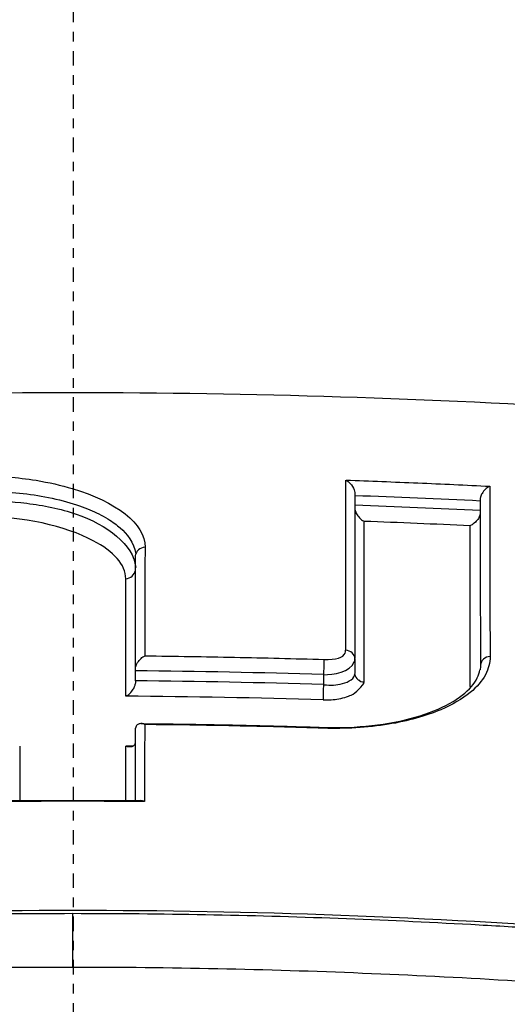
# Model space of a CAD drawing. Header units: millimetres. Extents: x 0 to 4378, y 0 to 2376.
# Tile 130 of 256: x 831 to 836, y 2197 to 2207. Entities that reach past the tile are written whole.
import ezdxf

# ---------------------------------------------------------------- set-up
doc = ezdxf.new("R2010")
doc.units = ezdxf.units.MM
doc.header["$LTSCALE"] = 0.2
doc.linetypes.add('CENTER2', pattern=[1.125, 0.75, -0.125, 0.125, -0.125])
doc.layers.add('02_Center Line', color=1, linetype='CENTER2')

# ---------------------------------------------------------------- blocks, each defined once
blk = doc.blocks.new('A$C6f7b2573')
for p, q in [((2.922, 44.517), (2.922, 42.795)), ((0.643, 42.691), (0.643, 43.86)), ((2.923, 42.788), (2.923, 42.634)), ((0.542, 42.639), (0.542, 42.639)), ((0.643, 42.662), (0.643, 42.687)), ((0.643, 42.558), (0.643, 42.662)), ((2.596, 42.623), (2.596, 42.519)), ((2.596, 42.58), (2.596, 42.58)), ((2.877, 42.566), (2.876, 42.566)), ((3.018, 42.558), (3.017, 42.558)), ((0.643, 41.313), (0.643, 42.066)), ((-0.009, 39.583), (-0.009, 40.138))]:
    blk.add_line(p, q)
for radius, start, end in [(59, 311.98884, 228.01116), (57.092, 313.6982, 226.3018)]:
    blk.add_arc((-0.005, 0), radius, start, end)
for centre, major_axis, ratio, start_param, end_param in [((2.845, -29.04), (-0.019, 81.059), 0.000071, 0.429809, 0.479507), ((34.11, -331.573), (27.998, -453.739), 0.042968, 3.732511, 3.732522), ((-0.034, -29.675), (79.978, 0.002), 0.927869, 1.517511, 1.533804), ((-5.495, -265.024), (385.615, -24.916), 0.800803, 1.59732, 1.600692), ((2.926, -26.809), (0.083, 78.134), 0.000508, 5.804634, 5.85336), ((-0.006, -28.143), (78.107, 0.006), 0.927115, 1.517906, 1.531996), ((4.005, -26.811), (-0.102, -78.086), 0.000661, 2.662929, 2.711737), ((0.757, 43.845), (-0.118, 0), 0.900077, 4.84521, 6.133765), ((0.529, 43.724), (0.115, 0), 0.900526, 4.825771, 6.100187), ((0.522, -26.806), (-0.018, -78.187), 0.000105, 2.657599, 2.692332), ((2.822, 42.788), (0.1, 0), 0.887113, 0.00211, 1.536682), ((-0.013, -27.418), (75.524, 0.001), 0.927961, 1.53623, 1.562104), ((-0.012, -27.27), (75.291, 0), 0.927483, 1.536143, 1.562098), ((0.643, 42.492), (0, 0.119), 0.001698, 0.979311, 1.210472), ((4.11, 42.597), (-0.115, 0), 0.88648, 1.644562, 1.732004), ((-0.004, -29.822), (77.764, 0.035), 0.928745, 1.536992, 1.563356), ((2.594, 41.962), (0.004, 0.113), 0.013147, 5.901576, 6.283205), ((2.594, 41.962), (0.004, 0.113), 0.013147, 0.000019, 0.005658), ((0.085, -26.805), (-0.563, 78.186), 0.00399, 0.49808, 0.513032), ((-0.095, -26.805), (-0.557, -78.187), 0.003947, 2.62856, 2.643513), ((-0.005, -30.286), (-77.615, -0.004), 0.929829, 4.704307, 4.705231)]:
    blk.add_ellipse(centre, major_axis=major_axis, ratio=ratio, start_param=start_param, end_param=end_param)
for points, knots in [([(21.008, 49.09), (21.266, 49.004), (21.518, 48.915), (22.008, 48.736), (22.246, 48.645), (22.942, 48.366), (23.38, 48.175), (24.61, 47.586), (25.32, 47.174), (26.302, 46.463), (26.642, 46.172), (27.088, 45.706), (27.233, 45.534), (27.503, 45.164), (27.621, 44.965), (27.767, 44.651), (27.812, 44.537), (27.868, 44.365), (27.885, 44.306), (27.931, 44.122), (27.953, 43.996), (27.979, 43.735), (27.981, 43.598), (27.965, 43.322), (27.944, 43.183), (27.883, 42.906), (27.841, 42.767), (27.575, 42.068), (27.18, 41.52), (26.546, 40.926), (26.474, 40.861), (26.1, 40.538), (25.759, 40.284), (24.615, 39.536), (23.689, 39.06), (22.354, 38.508), (22.084, 38.401), (21.668, 38.246), (21.529, 38.195), (21.095, 38.041), (20.79, 37.938), (20.35, 37.796), (20.207, 37.751), (17.799, 37.01), (15.142, 36.442), (11.857, 35.982), (11.489, 35.933), (10.466, 35.806), (9.804, 35.734), (8.131, 35.572), (7.108, 35.493), (5.032, 35.37), (3.986, 35.326), (2.926, 35.294)], [0.000085, 0.000085, 0.000085, 0.000085, 0.1171, 0.1171, 0.234309, 0.234309, 0.468738, 0.468738, 0.937843, 0.937843, 1.250867, 1.250867, 1.430818, 1.430818, 1.647159, 1.647159, 1.768636, 1.768636, 1.831298, 1.831298, 1.965652, 1.965652, 2.108441, 2.108441, 2.254297, 2.254297, 2.39965, 2.39965, 2.991052, 2.991052, 3.063737, 3.063737, 3.354326, 3.354326, 3.938967, 3.938967, 4.081385, 4.081385, 4.151443, 4.151443, 4.294438, 4.294438, 4.363906, 4.363906, 5.442802, 5.442802, 5.577409, 5.577409, 5.813343, 5.813343, 6.168091, 6.168091, 6.521661, 6.521661, 6.521661, 6.521661]), ([(-0.015, 35.802), (-1.026, 35.802), (-2.043, 35.817), (-4.21, 35.884), (-5.398, 35.943), (-7.829, 36.116), (-9.076, 36.235), (-13.094, 36.725), (-15.685, 37.218), (-20.483, 38.537), (-22.555, 39.384), (-25.539, 41.289), (-26.414, 42.337), (-26.719, 43.895), (-26.67, 44.387), (-26.166, 45.606), (-25.525, 46.321), (-23.38, 47.839), (-21.947, 48.462), (-20.751, 48.912)], [0, 0, 0, 0, 0.303446, 0.303446, 0.671478, 0.671478, 1.071867, 1.071867, 2.000494, 2.000494, 3.044687, 3.044687, 4.094781, 4.094781, 4.588026, 4.588026, 5.331255, 5.331255, 6.239245, 6.239245, 6.239245, 6.239245]), ([(20.74, 48.911), (21.932, 48.463), (23.36, 47.842), (25.501, 46.331), (26.144, 45.618), (26.653, 44.403), (26.705, 43.913), (26.412, 42.357), (25.546, 41.309), (22.578, 39.402), (20.513, 38.554), (15.724, 37.23), (13.133, 36.734), (9.107, 36.24), (7.853, 36.119), (5.419, 35.945), (4.237, 35.886), (2.055, 35.818), (1.017, 35.802), (-0.015, 35.802)], [0.000012, 0.000012, 0.000012, 0.000012, 0.573445, 0.573445, 1.042964, 1.042964, 1.354643, 1.354643, 2.020603, 2.020603, 2.682931, 2.682931, 3.272812, 3.272812, 3.528366, 3.528366, 3.761032, 3.761032, 3.957509, 3.957509, 3.957509, 3.957509]), ([(-5.57, 45.379), (-3.718, 45.498), (-1.865, 45.558), (1.848, 45.558), (3.701, 45.499), (5.552, 45.381)], [-1.113549, -1.113549, -1.113549, -1.113549, -0.556808, -0.556808, -0.000068, -0.000068, -0.000068, -0.000068]), ([(-0.987, 44.689), (-0.782, 44.691), (-0.58, 44.675), (-0.39, 44.644), (-0.257, 44.622), (-0.13, 44.593), (-0.013, 44.558), (0.442, 44.422), (0.744, 44.193), (0.744, 43.95)], [0, 0, 0, 0, 0.225451, 0.225451, 0.225451, 0.383607, 0.383607, 0.383607, 1, 1, 1, 1]), ([(2.83, 44.646), (3.079, 44.637), (3.328, 44.627), (3.827, 44.607), (4.076, 44.595), (4.325, 44.582)], [0.0004376, 0.0004376, 0.0004376, 0.0004376, 0.0753404, 0.0753404, 0.1502061, 0.1502061, 0.1502061, 0.1502061]), ([(4.325, 44.582), (4.322, 44.581), (4.319, 44.58), (4.305, 44.572), (4.291, 44.563), (4.264, 44.537), (4.252, 44.523), (4.236, 44.496), (4.231, 44.483), (4.226, 44.466), (4.225, 44.462), (4.224, 44.458)], [0.00200384, 0.00200384, 0.00200384, 0.00200384, 0.0030404, 0.0030404, 0.00638759, 0.00638759, 0.00955877, 0.00955877, 0.01192433, 0.01192433, 0.01270961, 0.01270961, 0.01270961, 0.01270961]), ([(4.325, 44.582), (4.325, 44.303), (4.325, 44.016), (4.325, 43.426), (4.325, 43.123), (4.327, 42.813)], [0.0005591, 0.0005591, 0.0005591, 0.0005591, 0.2015119, 0.2015119, 0.4030027, 0.4030027, 0.4030027, 0.4030027]), ([(-0.985, 44.523), (-0.783, 44.53), (-0.572, 44.518), (-0.373, 44.487), (-0.173, 44.456), (0.046, 44.391), (0.169, 44.338), (0.231, 44.312), (0.294, 44.281), (0.355, 44.244), (0.415, 44.207), (0.448, 44.181), (0.484, 44.149), (0.553, 44.088), (0.631, 44), (0.646, 43.88)], [0, 0, 0, 0, 0.25, 0.25, 0.25, 0.5, 0.5, 0.5, 0.625, 0.625, 0.625, 0.75, 0.75, 0.75, 0.9873988, 0.9873988, 0.9873988, 0.9873988]), ([(-0.985, 44.429), (-0.775, 44.432), (-0.655, 44.425), (-0.485, 44.405), (-0.314, 44.384), (-0.138, 44.349), (0.027, 44.293), (0.346, 44.183), (0.623, 43.974), (0.645, 43.739)], [0, 0, 0, 0, 0.25, 0.25, 0.25, 0.5, 0.5, 0.5, 0.9830305, 0.9830305, 0.9830305, 0.9830305]), ([(2.922, 44.342), (2.923, 44.341), (2.923, 44.341), (2.925, 44.329), (2.929, 44.317), (2.94, 44.292), (2.949, 44.279), (2.973, 44.248), (2.99, 44.235), (3.008, 44.224), (3.014, 44.221), (3.018, 44.218)], [0.012851, 0.012851, 0.012851, 0.012851, 0.01292631, 0.01292631, 0.01495616, 0.01495616, 0.01764233, 0.01764233, 0.0220419, 0.0220419, 0.02410996, 0.02410996, 0.02410996, 0.02410996]), ([(4.224, 44.3), (4.223, 44.294), (4.222, 44.288), (4.216, 44.27), (4.211, 44.258), (4.196, 44.233), (4.185, 44.221), (4.158, 44.194), (4.142, 44.183), (4.126, 44.176), (4.122, 44.174), (4.119, 44.17)], [0.01747305, 0.01747305, 0.01747305, 0.01747305, 0.01890314, 0.01890314, 0.02172223, 0.02172223, 0.02549102, 0.02549102, 0.03093815, 0.03093815, 0.03269983, 0.03269983, 0.03269983, 0.03269983]), ([(0.744, 43.95), (0.739, 43.768), (0.739, 43.582), (0.739, 43.206), (0.739, 43.014), (0.741, 42.819)], [0.0000473, 0.0000473, 0.0000473, 0.0000473, 0.1257255, 0.1257255, 0.2514933, 0.2514933, 0.2514933, 0.2514933]), ([(0.643, 42.687), (0.643, 42.691), (0.643, 42.696), (0.647, 42.712), (0.652, 42.725), (0.667, 42.752), (0.678, 42.767), (0.704, 42.796), (0.718, 42.806), (0.733, 42.815), (0.738, 42.818), (0.741, 42.819)], [-0.01277486, -0.01277486, -0.01277486, -0.01277486, -0.01199353, -0.01199353, -0.00961863, -0.00961863, -0.00646466, -0.00646466, -0.00304228, -0.00304228, -0.00166631, -0.00166631, -0.00166631, -0.00166631]), ([(0.741, 42.819), (1.053, 42.815), (1.363, 42.811), (1.982, 42.798), (2.291, 42.79), (2.601, 42.782)], [0, 0, 0, 0, 0.0929768, 0.0929768, 0.1858807, 0.1858807, 0.1858807, 0.1858807]), ([(4.327, 42.813), (4.328, 42.748), (4.311, 42.684), (4.243, 42.557), (4.19, 42.496), (4.039, 42.371), (3.936, 42.311), (3.658, 42.192), (3.473, 42.14), (3.161, 42.09), (3.048, 42.077), (2.822, 42.064), (2.71, 42.063), (2.598, 42.066)], [0.0000406, 0.0000406, 0.0000406, 0.0000406, 0.0421425, 0.0421425, 0.0860605, 0.0860605, 0.137567, 0.137567, 0.2037103, 0.2037103, 0.2390992, 0.2390992, 0.2727536, 0.2727536, 0.2727536, 0.2727536]), ([(2.601, 42.782), (2.728, 42.778), (2.802, 42.8), (2.821, 42.848), (2.824, 42.857), (2.826, 42.867), (2.826, 42.877)], [0, 0, 0, 0, 0.8494034, 0.8494034, 0.8494034, 0.9999987, 0.9999987, 0.9999987, 0.9999987]), ([(2.596, 42.623), (2.699, 42.619), (2.877, 42.651), (2.916, 42.756), (2.92, 42.767), (2.922, 42.777), (2.922, 42.788)], [0.0000128, 0.0000128, 0.0000128, 0.0000128, 0.9113732, 0.9113732, 0.9113732, 0.9999984, 0.9999984, 0.9999984, 0.9999984]), ([(2.596, 42.518), (2.68, 42.512), (2.726, 42.513), (2.794, 42.53), (2.861, 42.547), (2.923, 42.587), (2.921, 42.633)], [0, 0, 0, 0, 0.5, 0.5, 0.5, 1, 1, 1, 1]), ([(2.598, 42.075), (2.767, 42.069), (2.937, 42.076), (3.259, 42.112), (3.412, 42.141), (3.686, 42.22), (3.807, 42.269), (4.005, 42.379), (4.081, 42.439), (4.184, 42.56), (4.211, 42.619), (4.219, 42.675)], [1.572011, 1.572011, 1.572011, 1.572011, 1.872562, 1.872562, 2.173151, 2.173151, 2.473741, 2.473741, 2.774331, 2.774331, 3.07492, 3.07492, 3.07492, 3.07492]), ([(0.542, 42.4), (0.543, 42.401), (0.545, 42.401), (0.551, 42.404), (0.556, 42.407), (0.576, 42.42), (0.592, 42.434), (0.616, 42.464), (0.624, 42.477), (0.635, 42.502), (0.639, 42.513), (0.642, 42.526), (0.643, 42.529), (0.643, 42.531)], [-0.02582287, -0.02582287, -0.02582287, -0.02582287, -0.02526609, -0.02526609, -0.02354169, -0.02354169, -0.0194785, -0.0194785, -0.01692424, -0.01692424, -0.01491154, -0.01491154, -0.01445712, -0.01445712, -0.01445712, -0.01445712]), ([(2.592, 42.361), (2.648, 42.359), (2.704, 42.363), (2.755, 42.372), (2.806, 42.381), (2.876, 42.406), (2.89, 42.413), (2.917, 42.426), (3.018, 42.515), (3.018, 42.547)], [0, 0, 0, 0, 0.25, 0.25, 0.25, 0.5, 0.5, 0.5, 1, 1, 1, 1]), ([(0.741, 42.104), (0.739, 42.105), (0.738, 42.105), (0.737, 42.106), (0.732, 42.109), (0.723, 42.112), (0.704, 42.115), (0.695, 42.115), (0.677, 42.111), (0.668, 42.107), (0.656, 42.097), (0.653, 42.094), (0.651, 42.089)], [-0.000536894, -0.000536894, -0.000536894, -0.000536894, 0, 0, 0, 0.002732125, 0.002732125, 0.004950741, 0.004950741, 0.0077389, 0.0077389, 0.009021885, 0.009021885, 0.009021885, 0.009021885]), ([(0.701, 42.114), (0.828, 42.113), (0.954, 42.112), (1.207, 42.108), (1.333, 42.106), (1.586, 42.102), (1.713, 42.099), (1.966, 42.093), (2.092, 42.09), (2.345, 42.083), (2.472, 42.079), (2.598, 42.075)], [1.58045786, 1.58045786, 1.58045786, 1.58045786, 1.58558174, 1.58558174, 1.59070562, 1.59070562, 1.5958295, 1.5958295, 1.60095338, 1.60095338, 1.60607726, 1.60607726, 1.60607726, 1.60607726]), ([(0.741, 42.104), (0.738, 41.972), (0.738, 41.84), (0.738, 41.573), (0.738, 41.439), (0.738, 41.303)], [0, 0, 0, 0, 0.082192, 0.082192, 0.1640166, 0.1640166, 0.1640166, 0.1640166]), ([(2.598, 42.066), (2.289, 42.076), (1.98, 42.084), (1.362, 42.097), (1.052, 42.102), (0.741, 42.104)], [0.000032, 0.000032, 0.000032, 0.000032, 0.0927708, 0.0927708, 0.18553, 0.18553, 0.18553, 0.18553]), ([(0.635, 41.896), (0.633, 41.894), (0.632, 41.893), (0.624, 41.883), (0.616, 41.877), (0.589, 41.869), (0.572, 41.871), (0.555, 41.876), (0.551, 41.878), (0.547, 41.881), (0.546, 41.881), (0.542, 41.88)], [-0.0425734, -0.0425734, -0.0425734, -0.0425734, -0.04202556, -0.04202556, -0.03918215, -0.03918215, -0.03478623, -0.03478623, -0.03282068, -0.03282068, -0.03201248, -0.03201248, -0.03201248, -0.03201248]), ([(2.927, 33.226), (3.003, 33.228), (3.079, 33.23), (3.155, 33.232), (3.681, 33.245), (4.201, 33.262), (4.716, 33.282), (4.976, 33.292), (5.235, 33.302), (5.492, 33.314), (5.75, 33.325), (6.008, 33.337), (6.263, 33.35), (6.521, 33.363), (6.777, 33.376), (7.031, 33.391), (7.216, 33.401), (7.4, 33.412), (7.583, 33.423), (7.654, 33.427), (7.724, 33.431), (7.794, 33.435), (8.048, 33.451), (8.3, 33.468), (8.551, 33.484), (8.804, 33.502), (9.054, 33.519), (9.303, 33.538), (9.428, 33.547), (9.553, 33.556), (9.677, 33.566), (9.712, 33.568), (9.747, 33.571), (9.782, 33.574), (9.871, 33.581), (9.96, 33.588), (10.05, 33.595), (10.174, 33.605), (10.297, 33.615), (10.42, 33.625), (10.544, 33.635), (10.667, 33.645), (10.789, 33.656), (10.808, 33.657), (10.827, 33.659), (10.845, 33.661), (11.02, 33.676), (11.195, 33.691), (11.368, 33.707), (11.417, 33.711), (11.47, 33.716), (11.523, 33.721), (11.654, 33.733), (11.788, 33.745), (11.884, 33.754), (12.004, 33.766), (12.126, 33.777), (12.249, 33.789), (12.483, 33.812), (12.722, 33.836), (12.968, 33.862), (13.199, 33.886), (13.436, 33.912), (13.679, 33.938), (13.908, 33.964), (14.142, 33.99), (14.381, 34.018), (14.608, 34.045), (14.839, 34.073), (15.074, 34.102), (15.226, 34.121), (15.379, 34.141), (15.534, 34.161), (15.609, 34.17), (15.684, 34.18), (15.759, 34.19), (15.981, 34.219), (16.206, 34.25), (16.434, 34.281), (16.653, 34.312), (16.875, 34.343), (17.098, 34.376), (17.271, 34.401), (17.445, 34.427), (17.62, 34.454), (17.664, 34.461), (17.708, 34.468), (17.752, 34.475), (17.965, 34.507), (18.18, 34.541), (18.396, 34.576), (18.5, 34.593), (18.605, 34.611), (18.709, 34.628), (18.817, 34.646), (18.922, 34.664), (19.028, 34.682), (19.131, 34.7), (19.235, 34.717), (19.34, 34.736), (19.44, 34.754), (19.543, 34.772), (19.648, 34.791), (19.705, 34.801), (19.763, 34.811), (19.821, 34.822), (19.969, 34.849), (20.114, 34.876), (20.256, 34.903), (20.67, 34.981), (21.062, 35.059), (21.435, 35.137), (21.631, 35.178), (21.82, 35.218), (22.005, 35.259), (22.1, 35.28), (22.193, 35.3), (22.285, 35.321), (22.378, 35.342), (22.471, 35.363), (22.561, 35.384), (22.607, 35.394), (22.653, 35.405), (22.698, 35.415), (22.744, 35.426), (22.789, 35.437), (22.834, 35.447), (22.926, 35.469), (23.015, 35.49), (23.104, 35.512), (23.194, 35.533), (23.282, 35.555), (23.369, 35.577), (23.458, 35.599), (23.545, 35.621), (23.631, 35.643), (23.719, 35.665), (23.805, 35.687), (23.889, 35.709), (23.976, 35.732), (24.061, 35.754), (24.144, 35.776), (24.316, 35.823), (24.483, 35.868), (24.642, 35.913), (24.988, 36.011), (25.303, 36.105), (25.591, 36.194), (25.858, 36.278), (26.101, 36.357), (26.323, 36.433), (26.375, 36.451), (26.427, 36.469), (26.477, 36.486), (26.55, 36.511), (26.62, 36.536), (26.688, 36.56), (26.753, 36.583), (26.812, 36.605), (26.895, 36.635), (26.957, 36.658), (27.027, 36.684), (27.098, 36.711), (27.165, 36.736), (27.232, 36.762), (27.297, 36.787), (27.364, 36.813), (27.427, 36.838), (27.491, 36.864), (27.556, 36.889), (27.619, 36.915), (27.681, 36.941), (27.807, 36.993), (27.93, 37.045), (28.049, 37.097), (28.185, 37.156), (28.317, 37.216), (28.445, 37.276), (28.543, 37.322), (28.639, 37.368), (28.732, 37.414), (28.84, 37.468), (28.945, 37.522), (29.046, 37.576), (29.149, 37.63), (29.248, 37.685), (29.343, 37.739), (29.439, 37.794), (29.532, 37.849), (29.621, 37.904), (29.711, 37.959), (29.798, 38.015), (29.881, 38.07), (29.953, 38.118), (30.022, 38.166), (30.089, 38.213), (30.1, 38.222), (30.112, 38.23), (30.123, 38.238), (30.2, 38.294), (30.274, 38.35), (30.346, 38.407), (30.487, 38.519), (30.618, 38.633), (30.736, 38.748), (30.853, 38.862), (30.958, 38.977), (31.052, 39.093), (31.144, 39.208), (31.224, 39.324), (31.292, 39.442), (31.359, 39.557), (31.414, 39.674), (31.457, 39.792), (31.499, 39.908), (31.529, 40.026), (31.546, 40.144), (31.551, 40.177), (31.555, 40.21), (31.558, 40.244), (31.56, 40.269), (31.561, 40.295), (31.562, 40.32), (31.563, 40.349), (31.564, 40.379), (31.563, 40.408), (31.563, 40.437), (31.561, 40.467), (31.559, 40.496), (31.559, 40.502), (31.558, 40.507), (31.558, 40.513), (31.555, 40.55), (31.553, 40.567), (31.551, 40.584), (31.55, 40.588), (31.55, 40.592), (31.549, 40.595), (31.546, 40.617), (31.543, 40.639), (31.539, 40.663), (31.538, 40.666), (31.538, 40.669), (31.537, 40.672), (31.528, 40.725), (31.515, 40.783), (31.496, 40.848), (31.482, 40.898), (31.464, 40.952), (31.442, 41.009), (31.44, 41.014), (31.438, 41.019), (31.436, 41.024), (31.415, 41.079), (31.389, 41.137), (31.358, 41.199), (31.331, 41.255), (31.299, 41.313), (31.262, 41.374), (31.228, 41.43), (31.191, 41.488), (31.148, 41.548), (31.108, 41.604), (31.064, 41.662), (31.015, 41.722), (30.969, 41.778), (30.919, 41.835), (30.864, 41.895), (30.853, 41.906), (30.842, 41.918), (30.831, 41.93)], [0, 0, 0, 0, 0.0029583, 0.0029583, 0.0029583, 0.0235019, 0.0235019, 0.0235019, 0.0338791, 0.0338791, 0.0338791, 0.0443267, 0.0443267, 0.0443267, 0.0548446, 0.0548446, 0.0548446, 0.0625, 0.0625, 0.0625, 0.0654329, 0.0654329, 0.0654329, 0.076095, 0.076095, 0.076095, 0.0868338, 0.0868338, 0.0868338, 0.0922326, 0.0922326, 0.0922326, 0.09375, 0.09375, 0.09375, 0.097651, 0.097651, 0.097651, 0.1030884, 0.1030884, 0.1030884, 0.1085459, 0.1085459, 0.1085459, 0.109375, 0.109375, 0.109375, 0.1171875, 0.1171875, 0.1171875, 0.1194298, 0.1194298, 0.1194298, 0.125, 0.125, 0.125, 0.1319413, 0.1319413, 0.1319413, 0.1450515, 0.1450515, 0.1450515, 0.1574062, 0.1574062, 0.1574062, 0.1691221, 0.1691221, 0.1691221, 0.1802884, 0.1802884, 0.1802884, 0.1875, 0.1875, 0.1875, 0.1909755, 0.1909755, 0.1909755, 0.2012384, 0.2012384, 0.2012384, 0.2111247, 0.2111247, 0.2111247, 0.21875, 0.21875, 0.21875, 0.2206739, 0.2206739, 0.2206739, 0.2299151, 0.2299151, 0.2299151, 0.234375, 0.234375, 0.234375, 0.2389443, 0.2389443, 0.2389443, 0.2434158, 0.2434158, 0.2434158, 0.2477004, 0.2477004, 0.2477004, 0.25, 0.25, 0.25, 0.2557793, 0.2557793, 0.2557793, 0.2725112, 0.2725112, 0.2725112, 0.2812662, 0.2812662, 0.2812662, 0.285753, 0.285753, 0.285753, 0.2903181, 0.2903181, 0.2903181, 0.2926314, 0.2926314, 0.2926314, 0.294966, 0.294966, 0.294966, 0.2997017, 0.2997017, 0.2997017, 0.3045308, 0.3045308, 0.3045308, 0.3094593, 0.3094593, 0.3094593, 0.3144942, 0.3144942, 0.3144942, 0.319643, 0.319643, 0.319643, 0.3303181, 0.3303181, 0.3303181, 0.353505, 0.353505, 0.353505, 0.375, 0.375, 0.375, 0.3801112, 0.3801112, 0.3801112, 0.3875301, 0.3875301, 0.3875301, 0.3945603, 0.3945603, 0.3945603, 0.3998287, 0.3998287, 0.3998287, 0.4047446, 0.4047446, 0.4047446, 0.4098833, 0.4098833, 0.4098833, 0.4150718, 0.4150718, 0.4150718, 0.4255232, 0.4255232, 0.4255232, 0.4375, 0.4375, 0.4375, 0.4467433, 0.4467433, 0.4467433, 0.4575446, 0.4575446, 0.4575446, 0.4684572, 0.4684572, 0.4684572, 0.479457, 0.479457, 0.479457, 0.4905176, 0.4905176, 0.4905176, 0.5, 0.5, 0.5, 0.5016101, 0.5016101, 0.5016101, 0.5126585, 0.5126585, 0.5126585, 0.5345244, 0.5345244, 0.5345244, 0.5560934, 0.5560934, 0.5560934, 0.5773782, 0.5773782, 0.5773782, 0.5983907, 0.5983907, 0.5983907, 0.6191418, 0.6191418, 0.6191418, 0.625, 0.625, 0.625, 0.6294229, 0.6294229, 0.6294229, 0.6345403, 0.6345403, 0.6345403, 0.639641, 0.639641, 0.639641, 0.640625, 0.640625, 0.640625, 0.646999, 0.646999, 0.646999, 0.6484375, 0.6484375, 0.6484375, 0.65625, 0.65625, 0.65625, 0.6572024, 0.6572024, 0.6572024, 0.6742621, 0.6742621, 0.6742621, 0.6875, 0.6875, 0.6875, 0.6886427, 0.6886427, 0.6886427, 0.7013561, 0.7013561, 0.7013561, 0.7128406, 0.7128406, 0.7128406, 0.7233333, 0.7233333, 0.7233333, 0.7330091, 0.7330091, 0.7330091, 0.7420006, 0.7420006, 0.7420006, 0.7437497, 0.7437497, 0.7437497, 0.7437497]), ([(0.738, 41.303), (0.489, 41.305), (0.24, 41.307), (-0.258, 41.307), (-0.507, 41.305), (-0.757, 41.303)], [0.0005653, 0.0005653, 0.0005653, 0.0005653, 0.0752706, 0.0752706, 0.1500827, 0.1500827, 0.1500827, 0.1500827]), ([(-0.717, 41.313), (-0.622, 41.314), (-0.528, 41.315), (-0.339, 41.316), (-0.245, 41.316), (-0.056, 41.316), (0.038, 41.316), (0.227, 41.316), (0.322, 41.316), (0.51, 41.315), (0.605, 41.314), (0.699, 41.313)], [1.560843, 1.560843, 1.560843, 1.560843, 1.56480789, 1.56480789, 1.56877277, 1.56877277, 1.57273766, 1.57273766, 1.57670255, 1.57670255, 1.58066744, 1.58066744, 1.58066744, 1.58066744]), ([(0.738, 41.303), (0.736, 41.304), (0.733, 41.306), (0.723, 41.31), (0.711, 41.313), (0.699, 41.313)], [0.032165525, 0.032165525, 0.032165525, 0.032165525, 0.034748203, 0.034748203, 0.040434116, 0.040434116, 0.040434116, 0.040434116]), ([(5.552, 39.967), (3.704, 40.101), (1.856, 40.171), (-1.874, 40.171), (-3.721, 40.1), (-5.57, 39.967)], [0.000012, 0.000012, 0.000012, 0.000012, 0.556108, 0.556108, 1.112237, 1.112237, 1.112237, 1.112237]), ([(-0.009, 40.138), (-0.923, 40.138), (-1.837, 40.121), (-2.75, 40.087), (-3.207, 40.071), (-3.664, 40.05), (-4.12, 40.025), (-4.348, 40.013), (-4.576, 39.999), (-4.804, 39.985), (-4.861, 39.982), (-4.918, 39.978), (-4.975, 39.974), (-5.032, 39.97), (-5.089, 39.967), (-5.146, 39.963), (-5.244, 39.956), (-5.342, 39.95), (-5.439, 39.943), (-5.455, 39.942), (-5.472, 39.94), (-5.488, 39.939)], [0.0000001, 0.0000001, 0.0000001, 0.0000001, 0.4927542, 0.4927542, 0.4927542, 0.7391313, 0.7391313, 0.7391313, 0.8623198, 0.8623198, 0.8623198, 0.893117, 0.893117, 0.893117, 0.9239141, 0.9239141, 0.9239141, 0.976661, 0.976661, 0.976661, 0.9855084, 0.9855084, 0.9855084, 0.9855084]), ([(5.471, 39.94), (5.367, 39.947), (5.263, 39.954), (5.045, 39.969), (4.93, 39.976), (4.586, 39.998), (4.357, 40.011), (3.668, 40.049), (3.209, 40.07), (1.831, 40.121), (0.911, 40.138), (-0.009, 40.138)], [0, 0, 0, 0, 0.0568749, 0.0568749, 0.1197499, 0.1197499, 0.2454999, 0.2454999, 0.497, 0.497, 0.9999999, 0.9999999, 0.9999999, 0.9999999]), ([(-5.973, 39.403), (-5.957, 39.399), (-5.846, 39.378), (-5.723, 39.37), (-5.554, 39.377), (-5.492, 39.382), (-5.368, 39.391), (-5.306, 39.395), (-4.995, 39.416), (-4.746, 39.432), (-3.999, 39.477), (-3.5, 39.502), (-2.005, 39.562), (-1.007, 39.583), (-0.009, 39.583)], [0.8652693, 0.8652693, 0.8652693, 0.8652693, 0.8664789, 0.87369, 0.87369, 0.8779003, 0.8779003, 0.8821107, 0.8821107, 0.898952, 0.898952, 0.9326347, 0.9326347, 1, 1, 1, 1]), ([(-0.009, 39.583), (0.995, 39.583), (1.999, 39.562), (3.002, 39.521), (3.504, 39.501), (4.005, 39.476), (4.506, 39.446), (4.757, 39.431), (5.007, 39.415), (5.258, 39.397), (5.383, 39.389), (5.508, 39.376), (5.633, 39.373), (5.746, 39.371), (5.854, 39.383), (5.956, 39.403)], [0, 0, 0, 0, 0.503012, 0.503012, 0.503012, 0.754519, 0.754519, 0.754519, 0.880272, 0.880272, 0.880272, 0.943149, 0.943149, 0.943149, 1, 1, 1, 1])]:
    blk.add_open_spline(points, degree=3, knots=knots)
for points in [[(2.828, 44.647), (2.828, 44.646), (2.829, 44.646), (2.829, 44.646)], [(2.83, 44.645), (2.892, 44.61), (2.919, 44.548), (2.922, 44.517)], [(4.224, 44.458), (4.224, 43.912), (4.224, 43.336), (4.228, 42.727)], [(0.203, 44.016), (-0.085, 44.169), (-0.524, 44.271), (-0.984, 44.266)], [(0.542, 43.621), (0.544, 43.766), (0.414, 43.905), (0.203, 44.016)], [(4.327, 42.813), (4.275, 42.81), (4.229, 42.771), (4.228, 42.722)], [(2.601, 42.781), (2.6, 42.749), (2.598, 42.666), (2.596, 42.623)], [(4.228, 42.722), (4.227, 42.706), (4.225, 42.689), (4.222, 42.673)], [(2.922, 42.626), (2.927, 42.585), (2.972, 42.547), (3.018, 42.547)], [(2.596, 42.518), (2.594, 42.475), (2.591, 42.391), (2.592, 42.362)], [(2.972, 42.561), (2.969, 42.561), (2.967, 42.561), (2.965, 42.561)], [(4.119, 42.498), (4.119, 42.494), (4.119, 42.489), (4.118, 42.484)], [(0.651, 42.089), (0.646, 42.082), (0.643, 42.074), (0.643, 42.066)], [(0.635, 41.896), (0.638, 41.902), (0.641, 41.908), (0.642, 41.915)]]:
    blk.add_open_spline(points, degree=3)
at = {"layer": '02_Center Line'}
blk.add_line((-0.005, 86.907), (-0.005, -86.907), dxfattribs=at)

msp = doc.modelspace()

# ---------------------------------------------------------------- block references
msp.add_blockref('A$C6f7b2573', (831.422, 2157.464))

doc.saveas('drawing.dxf')
